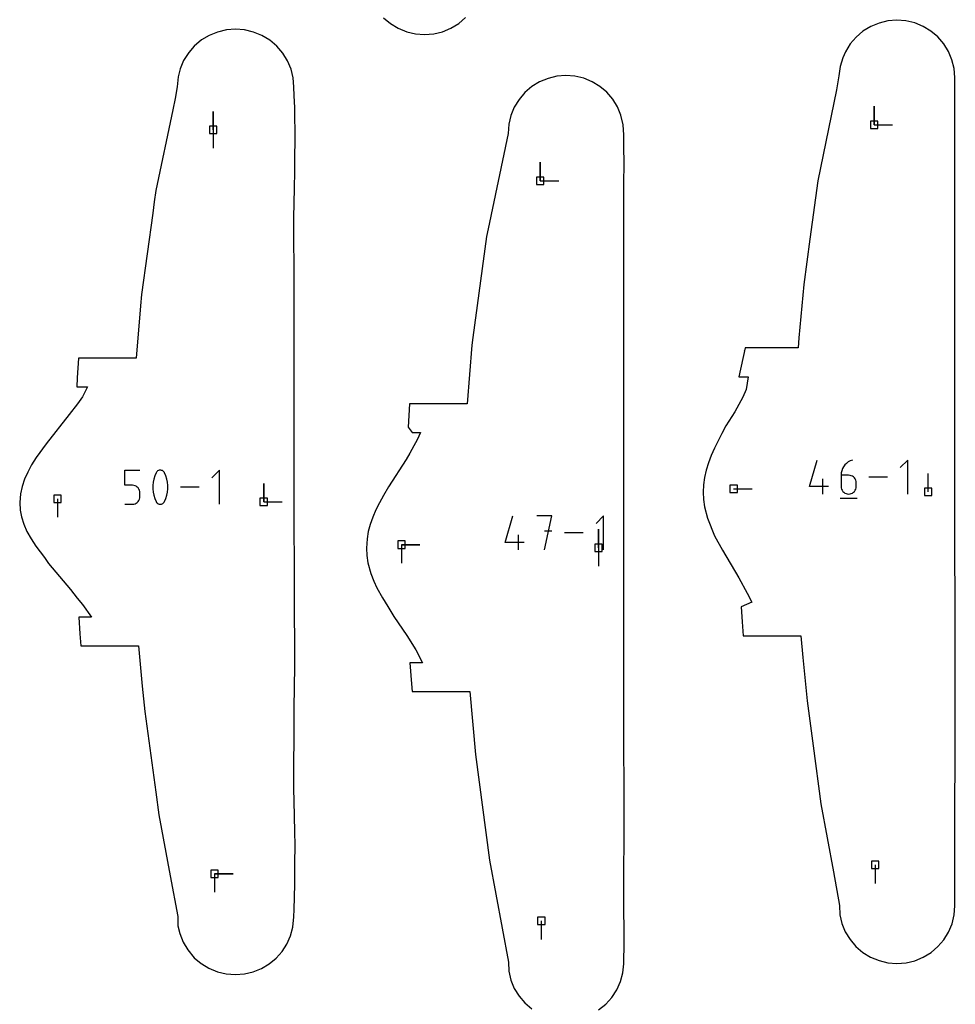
# Model space of a CAD drawing. Extents: x 0 to 600, y 0 to 900.
# Tile 36 of 55: x 293 to 365, y 724 to 801. Entities that reach past the tile are written whole.
import ezdxf

# ---------------------------------------------------------------- set-up
doc = ezdxf.new("R2010")
doc.units = 0

msp = doc.modelspace()

# ---------------------------------------------------------------- linework, layer by layer
at = {"layer": 'annotation', "color": 1}
for p, q in [((359.026981, 792.616446), (359.026981, 794.045196)), ((359.026981, 792.616446), (359.026981, 794.045196)), ((359.026981, 794.045196), (359.026981, 792.616446)), ((307.860989, 792.224181), (307.860989, 793.652931)), ((307.860989, 792.224181), (307.860989, 793.652931)), ((307.860989, 793.652931), (307.860989, 792.224181)), ((359.026981, 792.616446), (360.455731, 792.616446)), ((307.860989, 792.224181), (307.860988, 790.795431)), ((333.185669, 788.283338), (333.185669, 789.712088)), ((333.185669, 788.283338), (333.185669, 789.712088)), ((333.185669, 789.712088), (333.185669, 788.283338)), ((333.185669, 788.283338), (334.614419, 788.283338)), ((348.895531, 775.105754), (348.895526, 775.105679)), ((354.032118, 764.600176), (354.615354, 766.645625)), ((356.897125, 766.394162), (356.77588, 766.272402)), ((357.035304, 766.498364), (356.897125, 766.394162)), ((357.188841, 766.582891), (357.035304, 766.498364)), ((357.356159, 766.645625), (357.188841, 766.582891)), ((357.356159, 766.645625), (357.356159, 766.645625)), ((361.642515, 766.645625), (361.057794, 766.06074)), ((361.642515, 764.015456), (361.642515, 766.645625)), ((301.031736, 764.694413), (301.031736, 765.868226)), ((301.031736, 765.868226), (302.202408, 765.868226)), ((303.443682, 765.659504), (303.342639, 765.421891)), ((303.477708, 765.716088), (303.443682, 765.659504)), ((303.443682, 765.659504), (303.443682, 765.659504)), ((303.520114, 765.764308), (303.477708, 765.716088)), ((303.569495, 765.803697), (303.520114, 765.764308)), ((303.624448, 765.833787), (303.569495, 765.803697)), ((303.683567, 765.854114), (303.624448, 765.833787)), ((303.74545, 765.864209), (303.683567, 765.854114)), ((303.808693, 765.863607), (303.74545, 765.864209)), ((303.87189, 765.851841), (303.808693, 765.863607)), ((303.933638, 765.828443), (303.87189, 765.851841)), ((303.957276, 765.816021), (303.933638, 765.828443)), ((303.933638, 765.828443), (303.933638, 765.828443)), ((303.97996, 765.801753), (303.957276, 765.816021)), ((304.001578, 765.785752), (303.97996, 765.801753)), ((304.02202, 765.76813), (304.001578, 765.785752)), ((304.041177, 765.749001), (304.02202, 765.76813)), ((304.058937, 765.728478), (304.041177, 765.749001)), ((304.075192, 765.706673), (304.058937, 765.728478)), ((304.089831, 765.683699), (304.075192, 765.706673)), ((304.102743, 765.659669), (304.089831, 765.683699)), ((304.204275, 765.421567), (304.102743, 765.659669)), ((304.102743, 765.659669), (304.102743, 765.659669)), ((308.360662, 765.868226), (307.774665, 765.282063)), ((308.360662, 763.232312), (308.360662, 765.868226)), ((356.491764, 765.652149), (356.478831, 765.47437)), ((356.529511, 765.822959), (356.491764, 765.652149)), ((356.590497, 765.984683), (356.529511, 765.822959)), ((356.673145, 766.135204), (356.590497, 765.984683)), ((356.77588, 766.272402), (356.673145, 766.135204)), ((363.206819, 764.190001), (363.206819, 765.618751)), ((303.216336, 764.927942), (303.191075, 764.675505)), ((303.266857, 765.177387), (303.216336, 764.927942)), ((303.342639, 765.421891), (303.266857, 765.177387)), ((304.280424, 765.176696), (304.204275, 765.421567)), ((304.331191, 764.927006), (304.280424, 765.176696)), ((304.356574, 764.674446), (304.331191, 764.927006)), ((311.777354, 763.407305), (311.777354, 764.836055)), ((311.777354, 763.407305), (311.777354, 764.836055)), ((311.777354, 764.836055), (311.777354, 763.407305)), ((355.054761, 764.015456), (355.054761, 765.183577)), ((356.478831, 765.47437), (356.478831, 764.600176)), ((357.062892, 765.47437), (356.478831, 765.47437)), ((357.167937, 765.464996), (357.062892, 765.47437)), ((357.26678, 765.43796), (357.167937, 765.464996)), ((357.357778, 765.394892), (357.26678, 765.43796)), ((357.439287, 765.337424), (357.357778, 765.394892)), ((357.509663, 765.267185), (357.439287, 765.337424)), ((357.567261, 765.185807), (357.509663, 765.267185)), ((357.610438, 765.094918), (357.567261, 765.185807)), ((357.63755, 764.996151), (357.610438, 765.094918)), ((357.646952, 764.891134), (357.63755, 764.996151)), ((357.646952, 764.600176), (357.646952, 764.891134)), ((357.646952, 764.891134), (357.646952, 764.891134)), ((360.071645, 765.33054), (358.633514, 765.33054)), ((301.617072, 764.694413), (301.031736, 764.694413)), ((301.722172, 764.685018), (301.617072, 764.694413)), ((301.821139, 764.657923), (301.722172, 764.685018)), ((301.912309, 764.614761), (301.821139, 764.657923)), ((301.994017, 764.557168), (301.912309, 764.614761)), ((302.064601, 764.486776), (301.994017, 764.557168)), ((302.122396, 764.405219), (302.064601, 764.486776)), ((302.165738, 764.314132), (302.122396, 764.405219)), ((302.192963, 764.215149), (302.165738, 764.314132)), ((302.202408, 764.109903), (302.192963, 764.215149)), ((302.202408, 763.81831), (302.202408, 764.109903)), ((302.202408, 764.109903), (302.202408, 764.109903)), ((303.191075, 764.675505), (303.191075, 764.422026)), ((303.191075, 764.422026), (303.216336, 764.169455)), ((303.216336, 764.169455), (303.266857, 763.91974)), ((304.280424, 763.919049), (304.331191, 764.168518)), ((304.331191, 764.168518), (304.356574, 764.420967)), ((304.356574, 764.420967), (304.356574, 764.674446)), ((306.786363, 764.550269), (305.34509, 764.550269)), ((348.159471, 764.428126), (349.588221, 764.428126)), ((355.492517, 764.600176), (354.032118, 764.600176)), ((356.478831, 764.600176), (356.478831, 764.600176)), ((356.478831, 764.600176), (356.488261, 764.495109)), ((356.488261, 764.495109), (356.515441, 764.396205)), ((356.515441, 764.396205), (356.558706, 764.305119)), ((356.558706, 764.305119), (356.616393, 764.223506)), ((356.616393, 764.223506), (356.686836, 764.153021)), ((356.686836, 764.153021), (356.768372, 764.095318)), ((356.768372, 764.095318), (356.859336, 764.052053)), ((357.26678, 764.052053), (357.357778, 764.095318)), ((357.357778, 764.095318), (357.439287, 764.153021)), ((357.439287, 764.153021), (357.509663, 764.223506)), ((357.509663, 764.223506), (357.567261, 764.305119)), ((357.567261, 764.305119), (357.610438, 764.396205)), ((357.610438, 764.396205), (357.63755, 764.495109)), ((357.63755, 764.495109), (357.646952, 764.600176)), ((295.808057, 763.64543), (295.808057, 762.21668)), ((301.821072, 763.26899), (301.912235, 763.312349)), ((301.912235, 763.312349), (301.993949, 763.370178)), ((301.993949, 763.370178), (302.064547, 763.440817)), ((302.064547, 763.440817), (302.122359, 763.522608)), ((302.122359, 763.522608), (302.165719, 763.613893)), ((302.165719, 763.613893), (302.192958, 763.713013)), ((302.192958, 763.713013), (302.202408, 763.81831)), ((303.266857, 763.91974), (303.342639, 763.674833)), ((303.342639, 763.674833), (303.443682, 763.436681)), ((303.443682, 763.436681), (303.443682, 763.436681)), ((303.443682, 763.436681), (303.456547, 763.412699)), ((303.456547, 763.412699), (303.471077, 763.38984)), ((303.471077, 763.38984), (303.487211, 763.368173)), ((303.487211, 763.368173), (303.504888, 763.347766)), ((303.504888, 763.347766), (303.524047, 763.32869)), ((303.524047, 763.32869), (303.544626, 763.311015)), ((303.544626, 763.311015), (303.566565, 763.294808)), ((303.566565, 763.294808), (303.589801, 763.28014)), ((303.976947, 763.293248), (304.026308, 763.332529)), ((304.026308, 763.332529), (304.068713, 763.38055)), ((304.068713, 763.38055), (304.102743, 763.436847)), ((304.102743, 763.436847), (304.204275, 763.674508)), ((304.102743, 763.436847), (304.102743, 763.436847)), ((304.204275, 763.674508), (304.280424, 763.919049)), ((311.777354, 763.407305), (313.206104, 763.407305)), ((356.405679, 763.686684), (357.720764, 763.686684)), ((356.859336, 764.052053), (356.958064, 764.024881)), ((356.958064, 764.024881), (357.062892, 764.015456)), ((357.062892, 764.015456), (357.167937, 764.024881)), ((357.062892, 764.015456), (357.062892, 764.015456)), ((357.167937, 764.024881), (357.26678, 764.052053)), ((301.031736, 763.232312), (301.617072, 763.232312)), ((301.617072, 763.232312), (301.722129, 763.241758)), ((301.617072, 763.232312), (301.617072, 763.232312)), ((301.722129, 763.241758), (301.821072, 763.26899)), ((303.589801, 763.28014), (303.614274, 763.267081)), ((303.614274, 763.267081), (303.614274, 763.267081)), ((303.614274, 763.267081), (303.675536, 763.24418)), ((303.675536, 763.24418), (303.738365, 763.232802)), ((303.738365, 763.232802), (303.801341, 763.232484)), ((303.801341, 763.232484), (303.863044, 763.242761)), ((303.863044, 763.242761), (303.922053, 763.263171)), ((303.922053, 763.263171), (303.976947, 763.293248)), ((330.469447, 760.268308), (331.053372, 762.316174)), ((334.089955, 762.316174), (332.918968, 762.316174)), ((333.504544, 759.682897), (334.089955, 762.316174)), ((338.09032, 762.316174), (337.504909, 761.730598)), ((338.09032, 759.682897), (338.09032, 762.316174)), ((334.089955, 761.143535), (333.504544, 761.143535)), ((337.69075, 759.85662), (337.69075, 761.28537)), ((337.69075, 759.85662), (337.69075, 761.28537)), ((337.69075, 761.28537), (337.69075, 759.85662)), ((331.931572, 760.268308), (330.469447, 760.268308)), ((331.493298, 759.682897), (331.493298, 760.852398)), ((336.517595, 760.999536), (335.077764, 760.999536)), ((322.440648, 760.094745), (323.869398, 760.094745)), ((322.440648, 760.094745), (323.869398, 760.094745)), ((323.869398, 760.094745), (322.440648, 760.094745)), ((322.440648, 760.094745), (322.440648, 758.665995)), ((337.69075, 759.85662), (337.69075, 758.42787)), ((359.112664, 735.291588), (359.112664, 733.862838)), ((307.98006, 734.606265), (309.40881, 734.606265)), ((307.98006, 734.606265), (309.40881, 734.606265)), ((309.40881, 734.606265), (307.98006, 734.606265)), ((307.98006, 734.606265), (307.98006, 733.177515)), ((333.271352, 730.95848), (333.271352, 729.52973))]:
    msp.add_line(p, q, dxfattribs=at)
at = {"layer": 'boundary', "color": 5}
for p, q in [((321.066066, 800.900891), (321.600631, 800.447625)), ((326.874559, 800.460658), (327.409206, 800.916621)), ((360.102369, 800.659546), (359.418363, 800.495197)), ((360.800711, 800.715457), (360.102369, 800.659546)), ((361.498803, 800.662582), (360.800711, 800.715457)), ((362.182628, 800.501287), (361.498803, 800.662582)), ((308.895376, 799.96063), (308.195487, 799.797989)), ((309.590492, 800.012458), (308.895376, 799.96063)), ((310.295637, 799.956379), (309.590492, 800.012458)), ((310.986254, 799.791946), (310.295637, 799.956379)), ((321.600631, 800.447625), (322.200113, 800.083269)), ((322.200113, 800.083269), (322.84979, 799.81678)), ((325.625546, 799.823739), (326.275087, 800.093376)), ((326.275087, 800.093376), (326.874559, 800.460658)), ((358.768361, 800.226508), (358.168367, 799.860122)), ((359.418363, 800.495197), (358.768361, 800.226508)), ((362.832368, 800.235558), (362.182628, 800.501287)), ((363.432157, 799.87185), (362.832368, 800.235558)), ((306.967546, 799.181766), (306.40246, 798.710919)), ((307.560519, 799.537767), (306.967546, 799.181766)), ((308.195487, 799.797989), (307.560519, 799.537767)), ((311.642604, 799.523153), (310.986254, 799.791946)), ((312.248445, 799.156644), (311.642604, 799.523153)), ((312.788829, 798.701461), (312.248445, 799.156644)), ((322.84979, 799.81678), (323.533637, 799.654745)), ((323.533637, 799.654745), (324.237447, 799.601252)), ((324.237447, 799.601252), (324.941639, 799.658328)), ((324.941639, 799.658328), (325.625546, 799.823739)), ((357.633139, 799.405022), (357.175881, 798.872436)), ((358.168367, 799.860122), (357.633139, 799.405022)), ((363.967122, 799.419171), (363.432157, 799.87185)), ((364.424109, 798.888629), (363.967122, 799.419171)), ((306.40246, 798.710919), (305.97818, 798.219585)), ((313.25045, 798.168805), (312.788829, 798.701461)), ((357.175881, 798.872436), (356.807805, 798.275455)), ((364.791854, 798.293315), (364.424109, 798.888629)), ((305.97818, 798.219585), (305.573666, 797.582791)), ((313.621945, 797.571776), (313.25045, 798.168805)), ((356.611186, 797.804432), (356.416488, 797.127864)), ((356.807805, 798.275455), (356.611186, 797.804432)), ((365.061312, 797.647874), (364.791854, 798.293315)), ((365.22585, 796.968056), (365.061312, 797.647874)), ((305.30287, 796.936731), (305.15401, 796.324788)), ((305.573666, 797.582791), (305.30287, 796.936731)), ((313.894167, 796.925158), (313.621945, 797.571776)), ((314.060445, 796.244668), (313.894167, 796.925158)), ((356.416488, 797.127864), (356.314584, 796.411944)), ((365.279459, 796.276993), (365.22585, 796.968056)), ((305.15401, 796.324788), (305.087545, 795.554931)), ((314.116558, 795.545438), (314.060445, 796.244668)), ((333.79092, 796.20538), (333.141026, 795.936477)), ((334.47486, 796.369951), (333.79092, 796.20538)), ((335.172807, 796.426252), (334.47486, 796.369951)), ((335.870974, 796.373616), (335.172807, 796.426252)), ((336.5548, 796.212571), (335.870974, 796.373616)), ((337.204691, 795.947045), (336.5548, 796.212571)), ((356.314584, 796.411944), (356.110865, 795.310951)), ((365.282016, 795.48682), (365.279459, 796.276993)), ((305.087545, 795.554931), (304.918797, 794.657418)), ((314.135797, 794.855239), (314.116558, 795.545438)), ((332.541159, 795.569894), (332.006086, 795.114632)), ((333.141026, 795.936477), (332.541159, 795.569894)), ((337.804601, 795.583551), (337.204691, 795.947045)), ((338.339725, 795.13106), (337.804601, 795.583551)), ((365.284633, 794.269145), (365.282016, 795.48682)), ((304.918797, 794.657418), (304.751701, 793.771986)), ((314.201396, 793.946814), (314.135797, 794.855239)), ((331.549008, 794.581908), (331.181129, 793.984799)), ((332.006086, 795.114632), (331.549008, 794.581908)), ((338.796901, 794.600673), (338.339725, 795.13106)), ((339.164855, 794.005479), (338.796901, 794.600673)), ((356.110865, 795.310951), (354.688388, 788.26849)), ((314.202402, 793.046187), (314.201396, 793.946814)), ((331.181129, 793.984799), (330.911558, 793.338047)), ((339.434536, 793.360134), (339.164855, 794.005479)), ((365.272288, 792.660016), (365.284633, 794.269145)), ((304.751701, 793.771986), (303.440072, 787.536385)), ((314.210835, 792.272055), (314.202402, 793.046187)), ((330.911558, 793.338047), (330.746811, 792.657505)), ((339.604701, 792.609235), (339.434536, 793.360134)), ((314.213562, 791.170679), (314.210835, 792.272055)), ((330.746811, 792.657505), (330.710655, 791.945775)), ((339.655164, 791.835149), (339.604701, 792.609235)), ((365.278865, 791.116665), (365.272288, 792.660016)), ((330.710655, 791.945775), (329.154947, 784.555764)), ((339.65664, 791.14846), (339.655164, 791.835149)), ((314.202653, 790.365174), (314.213562, 791.170679)), ((339.677141, 789.414601), (339.65664, 791.14846)), ((365.278847, 788.735779), (365.278865, 791.116665)), ((314.186493, 789.019898), (314.202653, 790.365174)), ((339.667035, 788.270293), (339.677141, 789.414601)), ((314.151683, 787.685615), (314.186493, 789.019898)), ((365.278905, 777.656196), (365.278847, 788.735779)), ((339.659206, 787.249858), (339.667035, 788.270293)), ((354.688388, 788.26849), (354.069603, 783.764685)), ((303.440072, 787.536385), (303.302813, 786.65167)), ((314.104157, 785.436479), (314.151683, 787.685615)), ((339.652118, 786.447854), (339.659206, 787.249858)), ((303.302813, 786.65167), (303.19397, 785.765031)), ((339.660494, 785.811894), (339.652118, 786.447854)), ((303.19397, 785.765031), (302.325334, 779.473958)), ((314.126711, 779.903666), (314.104157, 785.436479)), ((339.652512, 784.783752), (339.660494, 785.811894)), ((339.652497, 778.350399), (339.652512, 784.783752)), ((329.03674, 783.970538), (327.960656, 776.138294)), ((329.154947, 784.555764), (329.03674, 783.970538)), ((354.069603, 783.764685), (353.586343, 780.23807)), ((353.586343, 780.23807), (353.211898, 776.101928)), ((302.325334, 779.473958), (302.244141, 778.586588)), ((314.126851, 765.85625), (314.126711, 779.903666)), ((302.244141, 778.586588), (301.901628, 774.549815)), ((339.652499, 772.322758), (339.652497, 778.350399)), ((365.278899, 775.488468), (365.278905, 777.656196)), ((327.895943, 775.533361), (327.524184, 770.998886)), ((327.960656, 776.138294), (327.895943, 775.533361)), ((353.211898, 776.101928), (353.149638, 775.332093)), ((349.044966, 775.332118), (348.559023, 773.105109)), ((353.149638, 775.332093), (349.044966, 775.332118)), ((365.292499, 772.031988), (365.278899, 775.488468)), ((297.446432, 774.549853), (297.348034, 773.012226)), ((300.588987, 774.549756), (297.446432, 774.549853)), ((301.901628, 774.549815), (300.588987, 774.549756)), ((297.348034, 773.012226), (297.307424, 772.321406)), ((348.559023, 773.105109), (349.289145, 773.105751)), ((349.289145, 773.105751), (349.12932, 772.120936)), ((297.307424, 772.321406), (298.14761, 772.321884)), ((298.14761, 772.321884), (297.745595, 771.532751)), ((339.652495, 769.101482), (339.652499, 772.322758)), ((349.12932, 772.120936), (348.859113, 771.528084)), ((365.278974, 766.368632), (365.292499, 772.031988)), ((297.357575, 770.998641), (296.73266, 770.166269)), ((297.745595, 771.532751), (297.357575, 770.998641)), ((323.068346, 770.998962), (322.955186, 769.192696)), ((326.915561, 770.998885), (323.068346, 770.998962)), ((327.524184, 770.998886), (326.915561, 770.998885)), ((348.552217, 770.95945), (348.260844, 770.377671)), ((348.859113, 771.528084), (348.552217, 770.95945)), ((296.73266, 770.166269), (294.931188, 767.896231)), ((348.260844, 770.377671), (347.560697, 769.308115)), ((322.955186, 769.192696), (323.282065, 768.771345)), ((323.282065, 768.771345), (323.919518, 768.773244)), ((323.919518, 768.773244), (323.653499, 768.21536)), ((339.652495, 766.027242), (339.652495, 769.101482)), ((347.252749, 768.693585), (346.948393, 768.126907)), ((347.560697, 769.308115), (347.252749, 768.693585)), ((294.931188, 767.896231), (294.164614, 766.838991)), ((323.653499, 768.21536), (323.413075, 767.758919)), ((346.948393, 768.126907), (346.667274, 767.560356)), ((323.102508, 767.192127), (322.797246, 766.698846)), ((323.413075, 767.758919), (323.102508, 767.192127)), ((346.667274, 767.560356), (346.416114, 766.99426)), ((294.164614, 766.838991), (293.814218, 766.280227)), ((322.797246, 766.698846), (321.443989, 764.572185)), ((346.200753, 766.428111), (346.026636, 765.862385)), ((346.416114, 766.99426), (346.200753, 766.428111)), ((365.278996, 764.193304), (365.278974, 766.368632)), ((293.510195, 765.720934), (293.260233, 765.160878)), ((293.814218, 766.280227), (293.510195, 765.720934)), ((314.126856, 763.413105), (314.126851, 765.85625)), ((339.652479, 759.859662), (339.652495, 766.027242)), ((346.026636, 765.862385), (345.89816, 765.296948)), ((293.260233, 765.160878), (293.071186, 764.599885)), ((345.89816, 765.296948), (345.818885, 764.731886)), ((293.071186, 764.599885), (292.949237, 764.040372)), ((321.443989, 764.572185), (321.057555, 763.906829)), ((345.818885, 764.731886), (345.791343, 764.166967)), ((345.791343, 764.166967), (345.816979, 763.602399)), ((365.27899, 761.105067), (365.278996, 764.193304)), ((292.949237, 764.040372), (292.891295, 763.370124)), ((292.891295, 763.370124), (292.932291, 762.770698)), ((314.126823, 762.150759), (314.126856, 763.413105)), ((320.748192, 763.34742), (320.469336, 762.787634)), ((321.057555, 763.906829), (320.748192, 763.34742)), ((345.816979, 763.602399), (345.895965, 763.037915)), ((292.932291, 762.770698), (293.021229, 762.238249)), ((320.469336, 762.787634), (320.227503, 762.227306)), ((345.895965, 763.037915), (346.124864, 762.142371)), ((293.021229, 762.238249), (293.204242, 761.674447)), ((314.168462, 757.908732), (314.126823, 762.150759)), ((320.227503, 762.227306), (320.028596, 761.666096)), ((346.124864, 762.142371), (346.669496, 760.782843)), ((293.204242, 761.674447), (293.4553, 761.111222)), ((293.4553, 761.111222), (293.766552, 760.548417)), ((319.877856, 761.104122), (319.77958, 760.541224)), ((320.028596, 761.666096), (319.877856, 761.104122)), ((365.294811, 754.222375), (365.27899, 761.105067)), ((293.766552, 760.548417), (294.129567, 759.984894)), ((319.77958, 760.541224), (319.730713, 759.828943)), ((346.669496, 760.782843), (347.284325, 759.656818)), ((294.129567, 759.984894), (294.799392, 759.102952)), ((319.730713, 759.828943), (319.758657, 759.264388)), ((339.652471, 747.828739), (339.652479, 759.859662)), ((347.284325, 759.656818), (348.568206, 757.528215)), ((294.799392, 759.102952), (295.122398, 758.649111)), ((319.758657, 759.264388), (319.845138, 758.700062)), ((295.122398, 758.649111), (296.83637, 756.61474)), ((319.845138, 758.700062), (320.065199, 757.855388)), ((314.158629, 757.08195), (314.168462, 757.908732)), ((320.065199, 757.855388), (320.306829, 757.277187)), ((320.306829, 757.277187), (320.540228, 756.751774)), ((348.568206, 757.528215), (349.218334, 756.345108)), ((296.83637, 756.61474), (297.349936, 755.96076)), ((314.184497, 750.204043), (314.158629, 757.08195)), ((320.540228, 756.751774), (320.969122, 755.972028)), ((297.349936, 755.96076), (297.745927, 755.464281)), ((320.969122, 755.972028), (321.37884, 755.319808)), ((349.218334, 756.345108), (349.560905, 755.636683)), ((297.745927, 755.464281), (298.457245, 754.493181)), ((321.37884, 755.319808), (321.850603, 754.541665)), ((349.560905, 755.636683), (348.735635, 755.274914)), ((348.735635, 755.274914), (348.820569, 754.11306)), ((298.457245, 754.493181), (297.464688, 754.492959)), ((297.464688, 754.492959), (297.559077, 753.198311)), ((321.850603, 754.541665), (322.86868, 753.071745)), ((365.296199, 750.622148), (365.294811, 754.222375)), ((348.820569, 754.11306), (348.898943, 753.046733)), ((297.559077, 753.198311), (297.627378, 752.264767)), ((322.86868, 753.071745), (323.552269, 751.946975)), ((348.898943, 753.046733), (351.269189, 753.046833)), ((351.269189, 753.046833), (353.357076, 753.046859)), ((353.357076, 753.046859), (353.510877, 751.362081)), ((297.627378, 752.264767), (300.277018, 752.264177)), ((300.277018, 752.264177), (302.087989, 752.263508)), ((302.087989, 752.263508), (302.374285, 749.132028)), ((323.552269, 751.946975), (324.084143, 750.942339)), ((353.510877, 751.362081), (353.846882, 748.011185)), ((324.084143, 750.942339), (323.100827, 750.941842)), ((323.100827, 750.941842), (323.219513, 749.327056)), ((365.305584, 745.930313), (365.296199, 750.622148)), ((314.172815, 749.53971), (314.184497, 750.204043)), ((302.374285, 749.132028), (302.572683, 747.169947)), ((314.126993, 746.934505), (314.172815, 749.53971)), ((323.219513, 749.327056), (323.264874, 748.713706)), ((323.264874, 748.713706), (327.117602, 748.713699)), ((327.117602, 748.713699), (327.724099, 748.713707)), ((327.724099, 748.713707), (328.168091, 743.850091)), ((339.672124, 738.003632), (339.652471, 747.828739)), ((353.846882, 748.011185), (354.315372, 744.506828)), ((302.572683, 747.169947), (303.417048, 740.932814)), ((314.105148, 741.235574), (314.126993, 746.934505)), ((365.3176, 743.375752), (365.305584, 745.930313)), ((354.315372, 744.506828), (354.916321, 740.034814)), ((328.168091, 743.850091), (329.261603, 735.660208)), ((365.279126, 739.890089), (365.3176, 743.375752)), ((314.151416, 739.12996), (314.105148, 741.235574)), ((303.417048, 740.932814), (303.656462, 739.178684)), ((354.916321, 740.034814), (355.878243, 734.767875)), ((365.27867, 737.268262), (365.279126, 739.890089)), ((303.656462, 739.178684), (304.542049, 734.438492)), ((314.18627, 737.794296), (314.151416, 739.12996)), ((314.207739, 736.881928), (314.18627, 737.794296)), ((339.676385, 737.097643), (339.672124, 738.003632)), ((314.200516, 735.364298), (314.207739, 736.881928)), ((339.652456, 734.929699), (339.676385, 737.097643)), ((365.284853, 734.111181), (365.27867, 737.268262)), ((314.20248, 733.769361), (314.200516, 735.364298)), ((329.261603, 735.660208), (330.721734, 727.772433)), ((304.542049, 734.438492), (305.133323, 731.287309)), ((339.652187, 733.297044), (339.652456, 734.929699)), ((355.878243, 734.767875), (356.362166, 732.155143)), ((314.130248, 731.845349), (314.20248, 733.769361)), ((365.283071, 732.908406), (365.284853, 734.111181)), ((339.663968, 731.778156), (339.652187, 733.297044)), ((365.281075, 732.113484), (365.283071, 732.908406)), ((356.362166, 732.155143), (356.370474, 731.434974)), ((365.226414, 731.416248), (365.281075, 732.113484)), ((305.133323, 731.287309), (305.139379, 730.564611)), ((314.034257, 730.471239), (314.11466, 731.271441)), ((314.11466, 731.271441), (314.130248, 731.845349)), ((339.677226, 730.311361), (339.663968, 731.778156)), ((356.370474, 731.434974), (356.534455, 730.754199)), ((365.062852, 730.736306), (365.226414, 731.416248)), ((305.139379, 730.564611), (305.280946, 729.97904)), ((356.534455, 730.754199), (356.803462, 730.107238)), ((364.794265, 730.090414), (365.062852, 730.736306)), ((305.280946, 729.97904), (305.538354, 729.322983)), ((313.573075, 729.16691), (313.854833, 729.800457)), ((313.854833, 729.800457), (314.034257, 730.471239)), ((339.68631, 729.30684), (339.677226, 730.311361)), ((356.803462, 730.107238), (357.170812, 729.509853)), ((364.427298, 729.494548), (364.794265, 730.090414)), ((305.538354, 729.322983), (305.898203, 728.71329)), ((313.196574, 728.58519), (313.573075, 729.16691)), ((339.650012, 727.637262), (339.68631, 729.30684)), ((357.170812, 729.509853), (357.62745, 728.97675)), ((363.970991, 728.963353), (364.427298, 729.494548)), ((305.898203, 728.71329), (306.401302, 728.108981)), ((312.734895, 728.068502), (313.196574, 728.58519)), ((357.62745, 728.97675), (358.162187, 728.521008)), ((358.162187, 728.521008), (358.761805, 728.153894)), ((362.837215, 728.145326), (363.436583, 728.509897)), ((363.436583, 728.509897), (363.970991, 728.963353)), ((306.401302, 728.108981), (306.938328, 727.65421)), ((306.938328, 727.65421), (306.991104, 727.622134)), ((306.991104, 727.622134), (307.540574, 727.288136)), ((311.602703, 727.274719), (312.199349, 727.628415)), ((312.199349, 727.628415), (312.734895, 728.068502)), ((330.721734, 727.772433), (330.747191, 727.061002)), ((339.579645, 726.942602), (339.650012, 727.637262)), ((358.761805, 728.153894), (359.411555, 727.884436)), ((359.411555, 727.884436), (360.095507, 727.719257)), ((360.095507, 727.719257), (360.799685, 727.66249)), ((360.799685, 727.66249), (361.503762, 727.716316)), ((361.503762, 727.716316), (362.187581, 727.878586)), ((362.187581, 727.878586), (362.837215, 728.145326)), ((307.540574, 727.288136), (308.19322, 727.019799)), ((308.19322, 727.019799), (308.880309, 726.85577)), ((308.880309, 726.85577), (309.586701, 726.799996)), ((309.586701, 726.799996), (310.282827, 726.855744)), ((310.282827, 726.855744), (310.958951, 727.015252)), ((310.958951, 727.015252), (311.602703, 727.274719)), ((330.747191, 727.061002), (330.910986, 726.380189)), ((339.400232, 726.265896), (339.579645, 726.942602)), ((330.910986, 726.380189), (331.179783, 725.73314)), ((339.115191, 725.624077), (339.400232, 726.265896)), ((331.179783, 725.73314), (331.546912, 725.13569)), ((338.730918, 725.03374), (339.115191, 725.624077)), ((331.546912, 725.13569), (332.003338, 724.602483)), ((332.003338, 724.602483), (332.537905, 724.14657)), ((337.703323, 724.067337), (338.256452, 724.510241)), ((338.256452, 724.510241), (338.730918, 725.03374))]:
    msp.add_line(p, q, dxfattribs=at)
at = {"layer": 'hole', "color": 5}
for p, q in [((308.146739, 792.509931), (307.575239, 792.509931)), ((307.575239, 792.509931), (307.575239, 791.938431)), ((308.146739, 791.938431), (308.146739, 792.509931)), ((359.312731, 792.902196), (358.741231, 792.902196)), ((358.741231, 792.902196), (358.741231, 792.330696)), ((358.741231, 792.330696), (359.312731, 792.330696)), ((359.312731, 792.330696), (359.312731, 792.902196)), ((307.575239, 791.938431), (308.146739, 791.938431)), ((333.471419, 788.569088), (332.899919, 788.569088)), ((332.899919, 788.569088), (332.899919, 787.997588)), ((333.471419, 787.997588), (333.471419, 788.569088)), ((332.899919, 787.997588), (333.471419, 787.997588)), ((348.445221, 764.713876), (347.873721, 764.713876)), ((347.873721, 764.713876), (347.873721, 764.142376)), ((347.873721, 764.142376), (348.445221, 764.142376)), ((348.445221, 764.142376), (348.445221, 764.713876)), ((363.492569, 764.475751), (362.921069, 764.475751)), ((362.921069, 764.475751), (362.921069, 763.904251)), ((363.492569, 763.904251), (363.492569, 764.475751)), ((296.093807, 763.93118), (295.522307, 763.93118)), ((295.522307, 763.93118), (295.522307, 763.35968)), ((295.522307, 763.35968), (296.093807, 763.35968)), ((296.093807, 763.35968), (296.093807, 763.93118)), ((312.063104, 763.693055), (311.491604, 763.693055)), ((311.491604, 763.693055), (311.491604, 763.121555)), ((312.063104, 763.121555), (312.063104, 763.693055)), ((362.921069, 763.904251), (363.492569, 763.904251)), ((311.491604, 763.121555), (312.063104, 763.121555)), ((322.726398, 760.380495), (322.154898, 760.380495)), ((322.154898, 760.380495), (322.154898, 759.808995)), ((322.726398, 759.808995), (322.726398, 760.380495)), ((322.154898, 759.808995), (322.726398, 759.808995)), ((337.9765, 760.14237), (337.405, 760.14237)), ((337.405, 760.14237), (337.405, 759.57087)), ((337.405, 759.57087), (337.9765, 759.57087)), ((337.9765, 759.57087), (337.9765, 760.14237)), ((359.398414, 735.577338), (358.826914, 735.577338)), ((358.826914, 735.577338), (358.826914, 735.005838)), ((359.398414, 735.005838), (359.398414, 735.577338)), ((308.26581, 734.892015), (307.69431, 734.892015)), ((307.69431, 734.892015), (307.69431, 734.320515)), ((307.69431, 734.320515), (308.26581, 734.320515)), ((308.26581, 734.320515), (308.26581, 734.892015)), ((358.826914, 735.005838), (359.398414, 735.005838)), ((333.557102, 731.24423), (332.985602, 731.24423)), ((332.985602, 731.24423), (332.985602, 730.67273)), ((332.985602, 730.67273), (333.557102, 730.67273)), ((333.557102, 730.67273), (333.557102, 731.24423))]:
    msp.add_line(p, q, dxfattribs=at)

doc.saveas('drawing.dxf')
